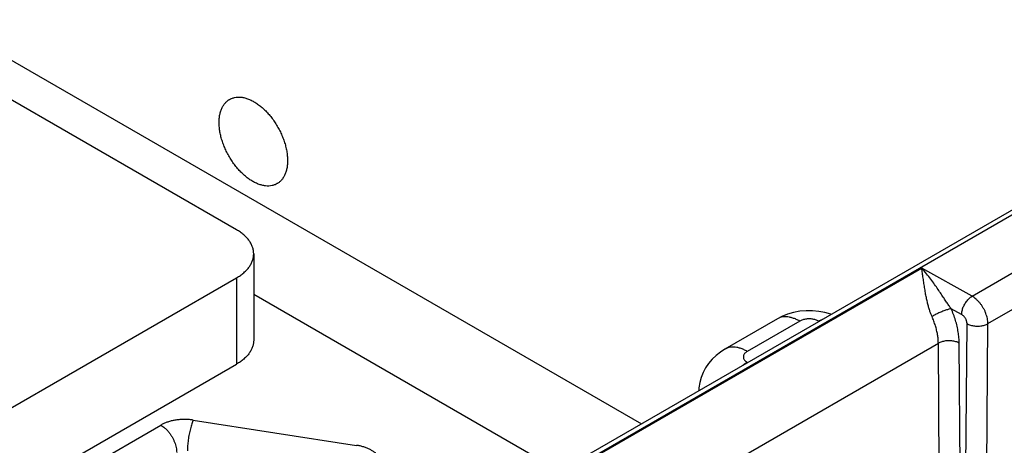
# Model space of a CAD drawing. Header units: inches. Extents: x 0 to 34, y 0 to 22.
# Tile 28 of 83: x 9.283 to 10.604, y 16.27 to 16.841. Entities that reach past the tile are written whole.
import ezdxf

# ---------------------------------------------------------------- set-up
doc = ezdxf.new("R2010")
doc.units = ezdxf.units.IN
doc.header["$LTSCALE"] = 1.87
doc.header["$MEASUREMENT"] = 0
doc.layers.get('0').update_dxf_attribs({"linetype": 'CONTINUOUS'})

msp = doc.modelspace()

# ---------------------------------------------------------------- linework, layer by layer
at = {"color": 7, "linetype": 'CONTINUOUS'}
for p, q in [((5.9922, 13.9169), (11.2179, 16.9342)), ((6.0017, 13.9159), (11.2274, 16.9332)), ((9.0768, 16.8994), (10.1173, 16.2987)), ((9.574, 16.5593), (9.161, 16.7977)), ((10.5611, 16.4701), (10.7374, 16.5719)), ((10.5824, 16.4332), (10.7585, 16.5348)), ((9.5971, 16.527), (9.5971, 16.4111)), ((10.0146, 16.2312), (10.4936, 16.5077)), ((10.5611, 16.4701), (10.4936, 16.5077)), ((5.4916, 14.1377), (9.574, 16.4947)), ((9.574, 16.4947), (9.574, 16.3788)), ((9.5971, 16.4728), (10.008, 16.2356)), ((10.5472, 16.4454), (10.533, 16.4533)), ((10.2999, 16.4396), (10.2294, 16.3989)), ((10.3299, 16.4366), (10.2594, 16.3959)), ((10.3557, 16.4363), (10.3553, 16.4366)), ((10.5508, 15.9654), (10.5544, 16.4332)), ((10.5788, 15.9654), (10.5824, 16.4332)), ((10.106, 16.1702), (10.5159, 16.4068)), ((10.5192, 15.9672), (10.5159, 16.4068)), ((10.5473, 15.9675), (10.5439, 16.4071)), ((5.592, 14.0797), (9.574, 16.3788)), ((10.2594, 16.3812), (10.2599, 16.381)), ((9.312, 16.2044), (9.4725, 16.297)), ((9.5159, 16.3037), (9.7351, 16.2698))]:
    msp.add_line(p, q, dxfattribs=at)
for points in [[(10.3719, 16.4457), (10.3718, 16.4458), (10.3637, 16.4481), (10.3554, 16.4497), (10.3469, 16.4505), (10.3384, 16.4505), (10.33, 16.4498), (10.3217, 16.4482), (10.3136, 16.4458), (10.3058, 16.4427), (10.2999, 16.4396)], [(10.2294, 16.3989), (10.2236, 16.3951), (10.2176, 16.3904), (10.2123, 16.3853), (10.2076, 16.3797), (10.2036, 16.3737), (10.2003, 16.3674), (10.1977, 16.3608), (10.1958, 16.3541), (10.1946, 16.3471), (10.1943, 16.3431)]]:
    msp.add_lwpolyline(points, dxfattribs=at)
for points, knots in [([(9.5507, 16.7043), (9.5507, 16.7061), (9.5509, 16.7098), (9.5518, 16.7151), (9.5532, 16.7199), (9.5551, 16.7243), (9.5575, 16.7281), (9.5604, 16.7313), (9.5629, 16.7332), (9.5644, 16.7341), (9.5647, 16.7343)], [0, 0, 0, 0, 0.162721, 0.316506, 0.461151, 0.597658, 0.726641, 0.850281, 0.970283, 1, 1, 1, 1]), ([(9.5647, 16.7343), (9.5656, 16.7348), (9.5678, 16.7359), (9.5715, 16.737), (9.5758, 16.7376), (9.5804, 16.7374), (9.5852, 16.7365), (9.5901, 16.7349), (9.595, 16.7326), (9.6, 16.7297), (9.6049, 16.7263), (9.6098, 16.7222), (9.6144, 16.7176), (9.6189, 16.7126), (9.6231, 16.7072), (9.627, 16.7014), (9.6305, 16.6953), (9.6337, 16.6891), (9.6364, 16.6827), (9.6387, 16.6762), (9.6404, 16.6698), (9.6417, 16.6634), (9.6424, 16.6573), (9.6426, 16.6532), (9.6425, 16.6512)], [0, 0, 0, 0, 0.023892, 0.056138, 0.089515, 0.124556, 0.161615, 0.201028, 0.242771, 0.28699, 0.333399, 0.381977, 0.4323, 0.484168, 0.537165, 0.590889, 0.645019, 0.698993, 0.752584, 0.805189, 0.856633, 0.906382, 0.954285, 1, 1, 1, 1]), ([(9.6285, 16.6212), (9.6276, 16.6206), (9.6254, 16.6196), (9.6217, 16.6184), (9.6173, 16.6179), (9.6127, 16.6181), (9.608, 16.619), (9.6031, 16.6206), (9.5981, 16.6228), (9.5932, 16.6257), (9.5882, 16.6292), (9.5834, 16.6333), (9.5787, 16.6378), (9.5743, 16.6429), (9.5701, 16.6483), (9.5662, 16.6541), (9.5626, 16.6602), (9.5595, 16.6664), (9.5568, 16.6728), (9.5545, 16.6793), (9.5527, 16.6857), (9.5515, 16.692), (9.5508, 16.6982), (9.5506, 16.7023), (9.5507, 16.7043)], [0, 0, 0, 0, 0.023892, 0.056138, 0.089515, 0.124556, 0.161615, 0.201028, 0.242771, 0.28699, 0.333399, 0.381977, 0.4323, 0.484168, 0.537165, 0.590889, 0.645019, 0.698993, 0.752584, 0.805189, 0.856633, 0.906382, 0.954285, 1, 1, 1, 1]), ([(9.6425, 16.6512), (9.6425, 16.6493), (9.6423, 16.6457), (9.6414, 16.6404), (9.64, 16.6356), (9.6381, 16.6312), (9.6357, 16.6274), (9.6328, 16.6242), (9.6303, 16.6222), (9.6288, 16.6213), (9.6285, 16.6212)], [0, 0, 0, 0, 0.162721, 0.316506, 0.461151, 0.597658, 0.726641, 0.850281, 0.970283, 1, 1, 1, 1]), ([(9.5971, 16.527), (9.5971, 16.5285), (9.5969, 16.5315), (9.5957, 16.536), (9.5938, 16.5404), (9.5912, 16.5446), (9.5878, 16.5486), (9.5838, 16.5525), (9.5792, 16.5561), (9.5758, 16.5582), (9.574, 16.5593)], [0, 0, 0, 0, 0.107968, 0.218147, 0.331934, 0.451372, 0.577391, 0.710428, 0.851468, 1, 1, 1, 1]), ([(9.574, 16.4947), (9.5758, 16.4958), (9.5792, 16.4979), (9.5838, 16.5015), (9.5878, 16.5054), (9.5912, 16.5094), (9.5938, 16.5136), (9.5957, 16.518), (9.5969, 16.5225), (9.5971, 16.5255), (9.5971, 16.527)], [0, 0, 0, 0, 0.148532, 0.289571, 0.422608, 0.548629, 0.66807, 0.781856, 0.892036, 1, 1, 1, 1]), ([(10.533, 16.4533), (10.532, 16.4547), (10.53, 16.4577), (10.5268, 16.4624), (10.5234, 16.4676), (10.5196, 16.4732), (10.5154, 16.4794), (10.5108, 16.486), (10.5057, 16.493), (10.4999, 16.5003), (10.4958, 16.5052), (10.4936, 16.5077)], [0, 0, 0, 0, 0.075739, 0.159998, 0.252783, 0.354199, 0.464446, 0.583801, 0.712594, 0.851191, 1, 1, 1, 1]), ([(10.5074, 16.4428), (10.5068, 16.444), (10.5057, 16.4467), (10.5042, 16.4509), (10.5028, 16.4557), (10.5014, 16.461), (10.5001, 16.4668), (10.4988, 16.4731), (10.4977, 16.4799), (10.4966, 16.487), (10.4955, 16.4941), (10.4946, 16.501), (10.4939, 16.5055), (10.4936, 16.5077)], [0, 0, 0, 0, 0.061848, 0.129437, 0.203824, 0.285687, 0.37535, 0.472574, 0.576345, 0.684624, 0.79423, 0.900879, 1, 1, 1, 1]), ([(10.5472, 16.4454), (10.5472, 16.4462), (10.5473, 16.4479), (10.5478, 16.4504), (10.5484, 16.453), (10.5494, 16.4556), (10.5506, 16.4582), (10.552, 16.4606), (10.5536, 16.463), (10.5553, 16.4651), (10.5571, 16.4671), (10.5591, 16.4687), (10.5604, 16.4696), (10.5611, 16.4701)], [0, 0, 0, 0, 0.082198, 0.169534, 0.261113, 0.355836, 0.452466, 0.549687, 0.646158, 0.740569, 0.831696, 0.918462, 1, 1, 1, 1]), ([(10.5824, 16.4332), (10.5825, 16.4343), (10.5823, 16.4365), (10.5818, 16.44), (10.5809, 16.4435), (10.5797, 16.4471), (10.5782, 16.4507), (10.5763, 16.4542), (10.5742, 16.4575), (10.5719, 16.4606), (10.5694, 16.4635), (10.5667, 16.466), (10.564, 16.4683), (10.5621, 16.4695), (10.5611, 16.4701)], [0, 0, 0, 0, 0.074551, 0.153451, 0.236133, 0.321845, 0.409684, 0.498632, 0.587649, 0.675706, 0.761827, 0.84509, 0.924692, 1, 1, 1, 1]), ([(10.533, 16.4533), (10.5324, 16.4532), (10.5311, 16.4529), (10.529, 16.4523), (10.5268, 16.4516), (10.5244, 16.4508), (10.5219, 16.4498), (10.5193, 16.4487), (10.5167, 16.4476), (10.5142, 16.4464), (10.5118, 16.4452), (10.5095, 16.444), (10.508, 16.4432), (10.5074, 16.4428)], [0, 0, 0, 0, 0.067285, 0.144364, 0.229826, 0.322056, 0.419285, 0.519633, 0.621152, 0.72187, 0.819831, 0.913138, 1, 1, 1, 1]), ([(10.5439, 16.4071), (10.5439, 16.4095), (10.5436, 16.4145), (10.5427, 16.422), (10.5411, 16.4298), (10.539, 16.4377), (10.5363, 16.4456), (10.5342, 16.4508), (10.533, 16.4533)], [0, 0, 0, 0, 0.152219, 0.311482, 0.477021, 0.647823, 0.822619, 1, 1, 1, 1]), ([(10.3299, 16.4366), (10.3283, 16.4375), (10.3253, 16.439), (10.3206, 16.4408), (10.3161, 16.442), (10.3117, 16.4425), (10.3076, 16.4423), (10.3036, 16.4414), (10.3012, 16.4403), (10.2999, 16.4396), (10.2999, 16.4396)], [0, 0, 0, 0, 0.167411, 0.32496, 0.472795, 0.611616, 0.742755, 0.868194, 0.990488, 1, 1, 1, 1]), ([(10.3553, 16.4366), (10.3547, 16.4369), (10.3534, 16.4376), (10.3512, 16.4384), (10.3489, 16.439), (10.3464, 16.4394), (10.3439, 16.4396), (10.3413, 16.4396), (10.3388, 16.4394), (10.3363, 16.439), (10.334, 16.4384), (10.3318, 16.4376), (10.3305, 16.4369), (10.3299, 16.4366)], [0, 0, 0, 0, 0.081402, 0.16856, 0.260118, 0.354692, 0.451256, 0.548537, 0.645126, 0.739725, 0.831339, 0.91856, 1, 1, 1, 1]), ([(10.3553, 16.4366), (10.3568, 16.4375), (10.3587, 16.4384), (10.3607, 16.4393), (10.361, 16.4394)], [0, 0, 0, 0, 0.832593, 1, 1, 1, 1]), ([(10.5159, 16.4068), (10.5159, 16.4087), (10.5157, 16.4126), (10.5149, 16.4184), (10.5137, 16.4244), (10.512, 16.4305), (10.5099, 16.4367), (10.5083, 16.4407), (10.5074, 16.4428)], [0, 0, 0, 0, 0.152512, 0.311641, 0.476781, 0.647157, 0.82189, 1, 1, 1, 1]), ([(10.5544, 16.4332), (10.5544, 16.4336), (10.5544, 16.4345), (10.5541, 16.4359), (10.5537, 16.4373), (10.5531, 16.4388), (10.5524, 16.4402), (10.5515, 16.4415), (10.5505, 16.4427), (10.5495, 16.4438), (10.5484, 16.4447), (10.5476, 16.4452), (10.5472, 16.4454)], [0, 0, 0, 0, 0.089074, 0.185092, 0.286421, 0.391205, 0.497971, 0.604876, 0.710137, 0.812419, 0.909675, 1, 1, 1, 1]), ([(10.5544, 16.4332), (10.5551, 16.4328), (10.5566, 16.432), (10.559, 16.4312), (10.5616, 16.4305), (10.5643, 16.4301), (10.5671, 16.4298), (10.5699, 16.4298), (10.5727, 16.4301), (10.5754, 16.4305), (10.5779, 16.4312), (10.5803, 16.432), (10.5818, 16.4328), (10.5824, 16.4332)], [0, 0, 0, 0, 0.082817, 0.170488, 0.262155, 0.35677, 0.453153, 0.550055, 0.646201, 0.74035, 0.831345, 0.918166, 1, 1, 1, 1]), ([(9.5971, 16.4111), (9.5971, 16.4096), (9.5969, 16.4065), (9.5957, 16.4021), (9.5938, 16.3977), (9.5912, 16.3935), (9.5878, 16.3894), (9.5838, 16.3856), (9.5792, 16.382), (9.5758, 16.3798), (9.574, 16.3788)], [0, 0, 0, 0, 0.108015, 0.218066, 0.332005, 0.451364, 0.577283, 0.710505, 0.851397, 1, 1, 1, 1]), ([(10.2594, 16.3959), (10.2579, 16.3968), (10.2549, 16.3984), (10.2502, 16.4002), (10.2457, 16.4013), (10.2413, 16.4018), (10.2371, 16.4016), (10.2332, 16.4007), (10.2307, 16.3996), (10.2295, 16.399), (10.2294, 16.3989)], [0, 0, 0, 0, 0.167393, 0.324926, 0.472744, 0.61155, 0.742674, 0.8681, 0.990381, 1, 1, 1, 1]), ([(10.5439, 16.4071), (10.5432, 16.4075), (10.5417, 16.4082), (10.5393, 16.409), (10.5368, 16.4096), (10.534, 16.41), (10.5313, 16.4102), (10.5284, 16.4102), (10.5257, 16.41), (10.523, 16.4095), (10.5204, 16.4088), (10.518, 16.4079), (10.5166, 16.4072), (10.5159, 16.4068)], [0, 0, 0, 0, 0.082314, 0.169631, 0.261085, 0.355615, 0.452026, 0.549046, 0.645378, 0.739753, 0.830983, 0.918015, 1, 1, 1, 1]), ([(10.2594, 16.3959), (10.2589, 16.3956), (10.2578, 16.3949), (10.2564, 16.3936), (10.2553, 16.3923), (10.2545, 16.3908), (10.2542, 16.3893), (10.2542, 16.3878), (10.2545, 16.3863), (10.2553, 16.3849), (10.2564, 16.3835), (10.2578, 16.3823), (10.2589, 16.3816), (10.2594, 16.3812)], [0, 0, 0, 0, 0.106057, 0.204875, 0.296072, 0.380565, 0.460645, 0.539188, 0.61928, 0.703782, 0.795018, 0.893896, 1, 1, 1, 1]), ([(10.2594, 16.3812), (10.2578, 16.3803), (10.2559, 16.3791), (10.2541, 16.3777), (10.2537, 16.3775)], [0, 0, 0, 0, 0.816708, 1, 1, 1, 1]), ([(9.5159, 16.3037), (9.5142, 16.304), (9.5108, 16.3044), (9.5056, 16.3047), (9.5004, 16.3046), (9.4952, 16.3042), (9.4901, 16.3034), (9.4853, 16.3023), (9.4807, 16.3008), (9.4764, 16.2991), (9.4737, 16.2977), (9.4725, 16.297)], [0, 0, 0, 0, 0.114278, 0.23092, 0.348322, 0.464842, 0.579327, 0.691202, 0.799431, 0.902711, 1, 1, 1, 1]), ([(9.4725, 16.297), (9.4734, 16.2965), (9.4753, 16.2952), (9.478, 16.293), (9.4806, 16.2905), (9.4831, 16.2876), (9.4854, 16.2845), (9.4875, 16.2812), (9.4893, 16.2777), (9.4909, 16.2742), (9.4921, 16.2706), (9.493, 16.2671), (9.4935, 16.2636), (9.4937, 16.2614), (9.4937, 16.2603)], [0, 0, 0, 0, 0.075014, 0.154343, 0.237349, 0.323243, 0.411119, 0.500005, 0.588891, 0.676767, 0.762658, 0.845663, 0.924989, 1, 1, 1, 1]), ([(9.5159, 16.3037), (9.5156, 16.303), (9.5148, 16.3012), (9.5139, 16.2985), (9.5129, 16.2954), (9.512, 16.292), (9.5112, 16.2885), (9.5104, 16.2847), (9.5097, 16.2809), (9.5092, 16.277), (9.5087, 16.2732), (9.5084, 16.2695), (9.5082, 16.2659), (9.5082, 16.2636), (9.5082, 16.2625)], [0, 0, 0, 0, 0.061605, 0.13141, 0.208393, 0.291363, 0.379, 0.469892, 0.562559, 0.655488, 0.74716, 0.836082, 0.920814, 1, 1, 1, 1]), ([(9.7669, 16.2515), (9.7664, 16.2525), (9.7653, 16.2544), (9.7631, 16.2572), (9.7603, 16.2597), (9.757, 16.2621), (9.7533, 16.2642), (9.7492, 16.2661), (9.7447, 16.2677), (9.74, 16.269), (9.7367, 16.2696), (9.7351, 16.2698)], [0, 0, 0, 0, 0.086015, 0.178387, 0.277565, 0.383433, 0.495806, 0.614712, 0.73941, 0.868411, 1, 1, 1, 1])]:
    msp.add_open_spline(points, degree=3, knots=knots, dxfattribs=at)

doc.saveas('drawing.dxf')
